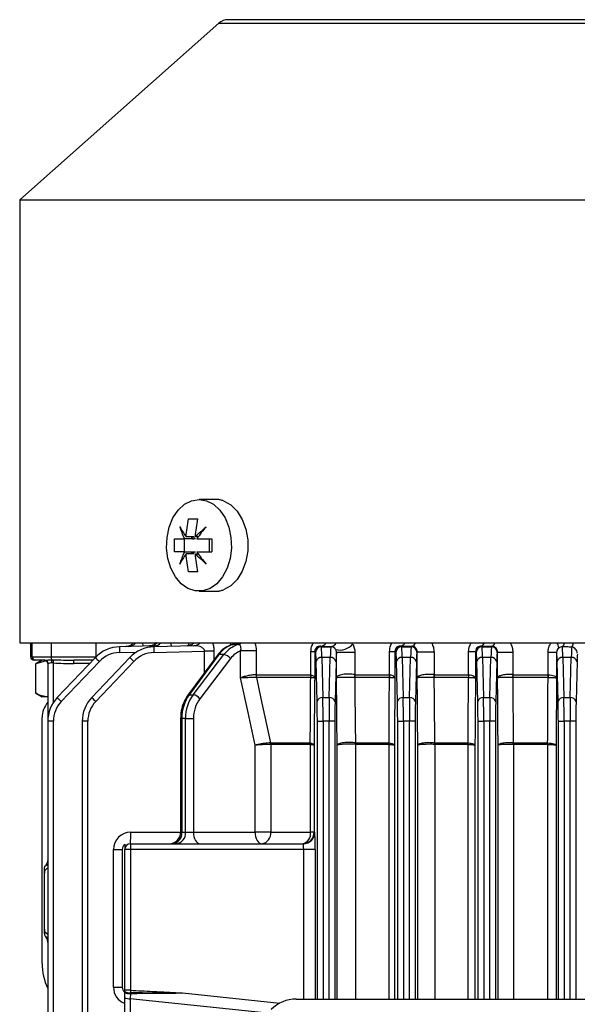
# Model space of a CAD drawing. Header units: millimetres. Extents: x -1311 to -483, y -267 to 512.
# Tile 55 of 58: x -951 to -902, y 426 to 512. Entities that reach past the tile are written whole.
import ezdxf

# ---------------------------------------------------------------- set-up
doc = ezdxf.new("R2010")
doc.units = ezdxf.units.MM

msp = doc.modelspace()

# ---------------------------------------------------------------- linework, layer by layer
at = {"color": 7, "linetype": 'Continuous', "lineweight": 25}
for p, q in [((-849.838, 511.603), (-932.425, 511.603)), ((-933.221, 511.302), (-950.581, 495.918)), ((-933.221, 511.302), (-920.893, 511.302)), ((-920.893, 511.302), (-849.042, 511.302)), ((-950.581, 495.918), (-950.581, 457.303)), ((-950.581, 495.918), (-933.169, 495.918)), ((-933.169, 495.918), (-831.681, 495.918)), ((-933.521, 469.803), (-934.955, 469.803)), ((-936.243, 466.378), (-936.243, 465.228)), ((-935.532, 466.378), (-936.2, 466.378)), ((-935.412, 466.548), (-936.08, 466.548)), ((-935.632, 466.548), (-935.532, 466.378)), ((-935.532, 466.378), (-935.412, 466.378)), ((-935.412, 466.548), (-935.412, 466.378)), ((-935.25, 466.378), (-935.412, 466.378)), ((-935.015, 466.548), (-935.267, 466.548)), ((-934.085, 466.378), (-934.085, 465.228)), ((-936.2, 465.228), (-935.532, 465.228)), ((-935.412, 465.059), (-936.08, 465.059)), ((-935.532, 465.228), (-935.632, 465.059)), ((-935.532, 465.228), (-935.412, 465.228)), ((-935.412, 465.059), (-935.412, 465.228)), ((-935.412, 465.228), (-935.25, 465.228)), ((-935.267, 465.059), (-935.015, 465.059)), ((-934.955, 461.803), (-933.521, 461.803)), ((-950.581, 457.303), (-831.681, 457.303)), ((-949.631, 457.303), (-949.631, 456.103)), ((-949.496, 456.103), (-949.496, 457.303)), ((-947.848, 457.303), (-947.848, 456.103)), ((-943.926, 456.103), (-943.926, 457.303)), ((-939.877, 457.303), (-939.841, 457.021)), ((-932.202, 457.098), (-932.159, 457.303)), ((-938.875, 457.046), (-941.891, 456.967)), ((-941.891, 456.467), (-940.412, 456.506)), ((-935.41, 457.058), (-938.891, 456.967)), ((-938.891, 456.467), (-934.471, 456.583)), ((-933.655, 456.583), (-934.471, 456.583)), ((-934.471, 454.715), (-934.471, 456.583)), ((-933.655, 456.583), (-933.655, 455.823)), ((-932.018, 457.155), (-932.067, 457.141)), ((-931.342, 454.272), (-931.342, 456.604)), ((-929.983, 456.604), (-931.342, 456.604)), ((-929.983, 456.604), (-929.983, 454.535)), ((-925.2, 456.547), (-924.875, 456.547)), ((-925.2, 454.531), (-925.2, 456.547)), ((-924.875, 456.547), (-924.875, 454.272)), ((-924.795, 456.467), (-924.875, 456.547)), ((-924.34, 457.012), (-924.295, 456.967)), ((-924.295, 456.967), (-923.468, 456.967)), ((-923.468, 456.967), (-923.442, 456.993)), ((-922.972, 454.272), (-922.972, 456.458)), ((-921.374, 456.458), (-922.972, 456.458)), ((-921.374, 456.458), (-921.374, 454.535)), ((-918.345, 456.556), (-917.884, 456.556)), ((-918.345, 454.533), (-918.345, 456.556)), ((-917.884, 456.556), (-917.884, 454.272)), ((-917.795, 456.467), (-917.884, 456.556)), ((-917.359, 457.031), (-917.295, 456.967)), ((-917.295, 456.967), (-916.468, 456.967)), ((-916.468, 456.967), (-916.417, 457.017)), ((-915.939, 456.496), (-915.968, 456.467)), ((-915.939, 454.272), (-915.939, 456.496)), ((-914.477, 456.496), (-915.939, 456.496)), ((-914.477, 456.496), (-914.477, 454.535)), ((-910.864, 456.536), (-911.461, 456.536)), ((-911.461, 454.534), (-911.461, 456.536)), ((-910.864, 456.536), (-910.864, 454.272)), ((-910.795, 456.467), (-910.864, 456.536)), ((-910.347, 457.019), (-910.295, 456.967)), ((-910.295, 456.967), (-909.468, 456.967)), ((-909.468, 456.967), (-909.425, 457.01)), ((-908.939, 456.496), (-908.968, 456.467)), ((-908.939, 454.272), (-908.939, 456.496)), ((-908.939, 456.496), (-907.613, 456.496)), ((-907.613, 456.496), (-907.613, 454.535)), ((-903.798, 456.471), (-904.533, 456.471)), ((-904.533, 454.535), (-904.533, 456.471)), ((-903.798, 456.471), (-903.798, 454.272)), ((-903.795, 456.467), (-903.798, 456.471)), ((-949.631, 456.103), (-949.496, 456.103)), ((-949.496, 456.103), (-947.848, 456.103)), ((-949.196, 455.803), (-949.331, 455.803)), ((-948.378, 455.803), (-949.196, 455.803)), ((-948.631, 455.803), (-949.171, 455.492)), ((-948.279, 455.755), (-949.171, 455.491)), ((-947.848, 456.103), (-943.926, 456.103)), ((-947.644, 452.109), (-947.644, 455.565)), ((-943.988, 456.033), (-947.307, 452.535)), ((-946.958, 452.191), (-943.639, 455.689)), ((-944.206, 455.803), (-945.865, 455.803)), ((-940.988, 456.033), (-944.307, 452.535)), ((-943.958, 452.191), (-940.639, 455.689)), ((-943.926, 456.103), (-943.926, 456.096)), ((-933.351, 456.235), (-935.928, 452.738)), ((-933.236, 456.283), (-935.813, 452.785)), ((-935.47, 452.785), (-932.787, 456.283)), ((-932.205, 455.939), (-934.888, 452.441)), ((-932.787, 456.283), (-933.236, 456.283)), ((-924.662, 452.191), (-924.749, 455.689)), ((-924.249, 456.033), (-924.162, 452.535)), ((-923.514, 456.033), (-924.249, 456.033)), ((-923.6, 452.535), (-923.514, 456.033)), ((-923.014, 455.689), (-923.101, 452.191)), ((-917.662, 452.191), (-917.749, 455.689)), ((-917.249, 456.033), (-917.162, 452.535)), ((-916.514, 456.033), (-917.249, 456.033)), ((-916.6, 452.535), (-916.514, 456.033)), ((-916.014, 455.689), (-916.101, 452.191)), ((-910.662, 452.191), (-910.749, 455.689)), ((-910.249, 456.033), (-910.162, 452.535)), ((-909.514, 456.033), (-910.249, 456.033)), ((-909.6, 452.535), (-909.514, 456.033)), ((-909.014, 455.689), (-909.101, 452.191)), ((-903.662, 452.191), (-903.749, 455.689)), ((-903.249, 456.033), (-903.162, 452.535)), ((-902.514, 456.033), (-903.249, 456.033)), ((-902.6, 452.535), (-902.514, 456.033)), ((-902.014, 455.689), (-902.101, 452.191)), ((-949.171, 455.491), (-949.115, 455.509)), ((-949.171, 452.916), (-949.171, 455.491)), ((-948.131, 455.503), (-948.131, 450.47)), ((-948.098, 455.503), (-948.131, 455.503)), ((-944.491, 455.503), (-945.857, 455.503)), ((-929.98, 454.535), (-925.248, 454.535)), ((-925.225, 454.276), (-929.954, 454.276)), ((-921.374, 454.535), (-918.383, 454.535)), ((-918.364, 454.276), (-921.353, 454.276)), ((-914.477, 454.535), (-911.49, 454.535)), ((-911.476, 454.276), (-914.461, 454.276)), ((-907.613, 454.535), (-904.552, 454.535)), ((-904.543, 454.276), (-907.602, 454.276)), ((-949.171, 452.916), (-949.115, 452.898)), ((-949.171, 452.915), (-948.631, 452.603)), ((-948.116, 452.603), (-948.631, 452.603)), ((-935.813, 452.785), (-935.47, 452.785)), ((-924.162, 452.535), (-923.6, 452.535)), ((-917.162, 452.535), (-916.6, 452.535)), ((-910.162, 452.535), (-909.6, 452.535)), ((-903.162, 452.535), (-902.6, 452.535)), ((-948.631, 429.375), (-948.631, 450.803)), ((-947.644, 450.47), (-948.131, 450.47)), ((-948.131, 450.47), (-948.131, 351.137)), ((-947.644, 351.137), (-947.644, 450.47)), ((-944.644, 450.47), (-945.131, 450.47)), ((-945.131, 450.47), (-945.131, 351.137)), ((-944.644, 351.137), (-944.644, 450.47)), ((-936.558, 450.72), (-936.558, 440.803)), ((-936.455, 450.72), (-936.558, 450.72)), ((-936.134, 450.72), (-936.455, 450.72)), ((-936.455, 450.72), (-936.455, 440.803)), ((-936.134, 450.72), (-935.443, 450.72)), ((-936.134, 440.803), (-936.134, 450.72)), ((-935.443, 450.72), (-935.443, 440.803)), ((-924.644, 450.47), (-924.144, 450.47)), ((-924.644, 426.265), (-924.644, 450.47)), ((-923.618, 450.47), (-924.144, 450.47)), ((-924.144, 450.47), (-924.144, 426.265)), ((-923.119, 450.47), (-923.618, 450.47)), ((-923.618, 426.265), (-923.618, 450.47)), ((-923.119, 450.47), (-923.119, 426.265)), ((-917.644, 450.47), (-917.144, 450.47)), ((-917.644, 426.265), (-917.644, 450.47)), ((-916.618, 450.47), (-917.144, 450.47)), ((-917.144, 450.47), (-917.144, 426.265)), ((-916.119, 450.47), (-916.618, 450.47)), ((-916.618, 426.265), (-916.618, 450.47)), ((-916.119, 450.47), (-916.119, 426.265)), ((-910.644, 450.47), (-910.144, 450.47)), ((-910.644, 426.265), (-910.644, 450.47)), ((-909.618, 450.47), (-910.144, 450.47)), ((-910.144, 450.47), (-910.144, 426.265)), ((-909.119, 450.47), (-909.618, 450.47)), ((-909.618, 426.265), (-909.618, 450.47)), ((-909.119, 450.47), (-909.119, 426.265)), ((-903.644, 450.47), (-903.144, 450.47)), ((-903.644, 426.265), (-903.644, 450.47)), ((-902.618, 450.47), (-903.144, 450.47)), ((-903.144, 450.47), (-903.144, 426.265)), ((-902.119, 450.47), (-902.618, 450.47)), ((-902.618, 426.265), (-902.618, 450.47)), ((-902.119, 450.47), (-902.119, 426.265)), ((-930.066, 440.803), (-930.066, 448.394)), ((-928.721, 448.589), (-925.26, 448.589)), ((-928.709, 448.46), (-928.709, 440.803)), ((-928.708, 448.46), (-928.709, 448.46)), ((-925.248, 448.46), (-928.708, 448.46)), ((-925.236, 440.803), (-925.236, 448.459)), ((-924.933, 448.394), (-924.933, 440.803)), ((-922.921, 426.265), (-922.921, 448.394)), ((-921.315, 448.589), (-918.396, 448.589)), ((-918.387, 448.46), (-921.305, 448.46)), ((-921.305, 448.46), (-921.305, 426.265)), ((-918.377, 426.265), (-918.377, 448.459)), ((-917.934, 448.394), (-917.934, 426.265)), ((-915.893, 426.265), (-915.893, 448.394)), ((-914.425, 448.589), (-911.508, 448.589)), ((-911.501, 448.46), (-914.417, 448.46)), ((-914.417, 448.46), (-914.417, 426.265)), ((-911.493, 426.265), (-911.493, 448.459)), ((-910.91, 448.394), (-910.91, 426.265)), ((-908.896, 426.265), (-908.896, 448.394)), ((-907.566, 448.589), (-904.576, 448.589)), ((-904.571, 448.46), (-907.56, 448.46)), ((-907.56, 448.46), (-907.56, 426.265)), ((-904.566, 426.265), (-904.566, 448.46)), ((-903.841, 448.394), (-903.841, 426.265)), ((-940.905, 440.803), (-936.558, 440.803)), ((-936.558, 440.803), (-936.455, 440.803)), ((-936.455, 440.803), (-936.134, 440.803)), ((-936.134, 440.803), (-935.443, 440.803)), ((-935.443, 440.803), (-930.066, 440.803)), ((-928.709, 440.803), (-930.066, 440.803)), ((-928.709, 440.803), (-925.236, 440.803)), ((-924.933, 440.803), (-925.236, 440.803)), ((-924.933, 440.803), (-924.876, 440.803)), ((-942.405, 439.303), (-941.61, 439.303)), ((-942.405, 427.303), (-942.405, 439.303)), ((-941.61, 427.303), (-941.61, 439.303)), ((-940.931, 439.303), (-941.431, 439.303)), ((-941.431, 427.039), (-941.431, 439.303)), ((-940.931, 439.803), (-940.931, 439.303)), ((-940.931, 439.803), (-925.875, 439.803)), ((-925.836, 439.303), (-940.931, 439.303)), ((-940.931, 439.303), (-940.931, 427.039)), ((-924.836, 439.303), (-925.836, 439.303)), ((-925.836, 426.265), (-925.836, 439.303)), ((-924.836, 439.303), (-924.836, 426.265)), ((-948.431, 432.37), (-948.431, 437.236)), ((-948.372, 431.754), (-948.36, 431.739)), ((-942.405, 427.303), (-941.61, 427.303)), ((-940.931, 427.039), (-941.431, 427.039)), ((-941.431, 426.421), (-941.431, 426.826)), ((-941.431, 423.402), (-941.431, 426.421)), ((-940.938, 426.761), (-940.944, 426.3)), ((-936.389, 426.803), (-927.908, 425.915)), ((-940.944, 426.3), (-940.944, 423.281)), ((-928.975, 425.046), (-940.944, 426.3)), ((-926.486, 426.265), (-855.779, 426.265))]:
    msp.add_line(p, q, dxfattribs=at)
at = {"color": 7, "linetype": 'Continuous', "lineweight": 25, "flags": 128}
for points in [[(-934.955, 469.803), (-934.303, 469.696), (-933.686, 469.378), (-933.137, 468.868), (-932.686, 468.192), (-932.358, 467.388), (-932.17, 466.498), (-932.131, 465.571), (-932.245, 464.656), (-932.506, 463.803), (-932.898, 463.058), (-933.401, 462.462), (-933.988, 462.045), (-934.627, 461.831), (-935.283, 461.831), (-935.922, 462.045), (-936.509, 462.462), (-937.012, 463.058), (-937.405, 463.803), (-937.665, 464.656), (-937.779, 465.571), (-937.741, 466.498), (-937.552, 467.388), (-937.224, 468.192), (-936.773, 468.868), (-936.224, 469.378), (-935.607, 469.696), (-934.955, 469.803)], [(-932.814, 469.676), (-932.184, 469.328), (-931.631, 468.779), (-931.185, 468.059), (-930.873, 467.211), (-930.713, 466.282), (-930.713, 465.325), (-930.873, 464.396), (-931.185, 463.548), (-931.631, 462.828), (-932.184, 462.279), (-932.814, 461.93)], [(-930.066, 448.394), (-930.686, 451.25), (-931.342, 454.272)], [(-929.954, 454.276), (-929.563, 452.472), (-928.721, 448.589)], [(-935.443, 440.803), (-935.432, 440.608), (-935.398, 440.421), (-935.344, 440.248), (-935.27, 440.096), (-935.181, 439.972), (-935.079, 439.88), (-934.969, 439.823), (-934.854, 439.803)], [(-930.066, 440.803), (-930.055, 440.608), (-930.021, 440.421), (-929.967, 440.248), (-929.894, 440.096), (-929.804, 439.972), (-929.703, 439.88), (-929.592, 439.823), (-929.477, 439.803)]]:
    msp.add_lwpolyline(points, dxfattribs=at)
at = {"color": 7, "linetype": 'Continuous', "lineweight": 25}
for centre, radius, start, end in [((-932.425, 510.403), 1.2, 90, 131.54424), ((-941.373, 457.945), 0.964, 271.63451, 318.29232), ((-941.171, 457.944), 0.958, 271.65348, 318.02671), ((-939.285, 457.937), 0.901, 271.79538, 315.36124), ((-938.903, 457.935), 0.889, 271.81611, 314.77551), ((-936.015, 457.853), 0.81, 272.15099, 317.32443), ((-935.44, 457.849), 0.792, 272.16633, 316.41905), ((-932.207, 457.852), 0.723, 285.10978, 310.58385), ((-931.715, 457.839), 0.71, 285.31426, 311.00053), ((-924.398, 457.587), 0.578, 275.71369, 330.61035), ((-923.507, 457.561), 0.572, 276.5081, 333.24906), ((-917.436, 457.477), 0.452, 279.71563, 337.45253), ((-916.503, 457.457), 0.448, 280.93793, 339.91701), ((-910.465, 457.381), 0.38, 288.08102, 348.28673), ((-909.555, 457.368), 0.381, 289.97789, 350.23619), ((-904.229, 456.888), 0.618, 356.71985, 42.26638), ((-903.641, 457.337), 0.517, 312.58303, 356.33535), ((-902.959, 457.356), 0.639, 319.21084, 355.26614), ((-941.812, 453.968), 3, 91.5, 136.5), ((-941.825, 453.968), 2.5, 91.5, 136.5), ((-937.113, 456.717), 4.784, 177.00545, 182.99455), ((-938.812, 453.968), 3, 91.5, 136.5), ((-938.825, 453.968), 2.5, 91.5, 136.5), ((-934.113, 456.717), 4.784, 177.00545, 182.99455), ((-924.295, 456.467), 0.5, 90.04597, 179.95403), ((-923.468, 456.467), 0.5, 29.61523, 89.95391), ((-922.719, 458.218), 1.536, 258.20316, 318.88283), ((-917.295, 456.467), 0.5, 90.04597, 179.95403), ((-916.468, 456.467), 0.5, 0.04597, 89.95403), ((-910.295, 456.467), 0.5, 90.04597, 179.95403), ((-909.468, 456.467), 0.5, 0.04597, 89.95403), ((-903.295, 456.467), 0.5, 129.47988, 179.95518), ((-949.331, 456.103), 0.3, 180, 270), ((-949.196, 456.103), 0.3, 179.93359, 269.93344), ((-948.431, 455.503), 0.3, 0, 90), ((-948.388, 455.513), 0.29, 358.0807, 87.94259), ((-946.876, 456.072), 0.972, 178.14024, 194.07842), ((-948.437, 455.567), 0.674, 0.03304, 23.46154), ((-953.795, 456.044), 6.169, 355.54068, 358.04633), ((-948.728, 455.578), 2.872, 358.50461, 4.49436), ((-939.069, 460.68), 6.767, 223.37043, 227.52502), ((-936.069, 460.68), 6.767, 223.37043, 227.52502), ((-933.247, 456.146), 0.137, 85.46084, 139.45151), ((-932.949, 455.345), 0.952, 38.60144, 80.19576), ((-924.307, 455.581), 0.455, 82.75815, 166.34371), ((-923.456, 455.581), 0.455, 13.65629, 97.24185), ((-917.307, 455.581), 0.455, 82.75815, 166.34371), ((-916.456, 455.581), 0.455, 13.65629, 97.24185), ((-910.307, 455.581), 0.455, 82.75815, 166.34371), ((-909.456, 455.581), 0.455, 13.65629, 97.24185), ((-903.307, 455.581), 0.455, 82.75815, 166.34371), ((-902.456, 455.581), 0.455, 13.65629, 97.24185), ((-928.697, 454.541), 1.286, 180.27504, 191.89261), ((-928.697, 454.534), 1.284, 179.96802, 191.59821), ((-923.792, 454.534), 1.456, 179.96244, 190.20268), ((-923.786, 454.399), 1.42, 174.65249, 184.80701), ((-919.736, 454.415), 1.66, 175.76979, 184.71026), ((-919.736, 454.534), 1.637, 179.9606, 189.05525), ((-916.57, 454.534), 1.813, 179.96068, 188.16671), ((-916.56, 454.398), 1.789, 175.67578, 183.85067), ((-912.337, 454.415), 2.158, 176.78061, 183.65726), ((-912.365, 454.534), 2.112, 179.96255, 187.003), ((-909.072, 454.534), 2.417, 179.96516, 186.11103), ((-909.063, 454.397), 2.402, 176.71638, 182.84855), ((-904.566, 454.417), 3.06, 177.78259, 182.63095), ((-904.632, 454.534), 2.981, 179.96985, 184.9508), ((-900.895, 454.533), 3.657, 179.97444, 184.03321), ((-900.885, 454.393), 3.65, 177.7681, 181.81978), ((-946.631, 450.803), 2, 138.59038, 180), ((-945.131, 450.47), 3, 136.5, 180), ((-945.144, 450.47), 2.5, 136.5, 180), ((-942.388, 457.183), 6.767, 223.37043, 227.52502), ((-942.131, 450.47), 3, 136.5, 180), ((-942.144, 450.47), 2.5, 136.5, 180), ((-939.388, 457.183), 6.767, 223.37043, 227.52502), ((-935.824, 452.649), 0.137, 85.46489, 139.40779), ((-935.632, 451.847), 0.952, 38.60144, 80.19576), ((-924.22, 452.084), 0.455, 82.75815, 166.34371), ((-923.543, 452.084), 0.455, 13.65629, 97.24185), ((-917.22, 452.084), 0.455, 82.75815, 166.34371), ((-916.543, 452.084), 0.455, 13.65629, 97.24185), ((-910.22, 452.084), 0.455, 82.75815, 166.34371), ((-909.543, 452.084), 0.455, 13.65629, 97.24185), ((-903.22, 452.084), 0.455, 82.75815, 166.34371), ((-902.543, 452.084), 0.455, 13.65629, 97.24185), ((-929.353, 448.456), 0.644, 0.28581, 11.88372), ((-929.351, 448.46), 0.643, 359.96792, 11.57988), ((-925.954, 448.46), 0.706, 359.9634, 10.52727), ((-925.919, 448.524), 0.686, 354.49123, 4.953), ((-922.129, 448.522), 0.806, 355.64103, 4.84629), ((-922.1, 448.46), 0.795, 359.96083, 9.32294), ((-919.265, 448.46), 0.879, 359.96053, 8.42875), ((-919.239, 448.526), 0.865, 355.5411, 3.97879), ((-915.479, 448.521), 1.049, 356.683, 3.75802), ((-915.443, 448.46), 1.026, 359.96208, 7.20878), ((-912.671, 448.46), 1.171, 359.96449, 6.3102), ((-912.653, 448.528), 1.162, 356.61293, 2.94909), ((-909.058, 448.519), 1.488, 357.71534, 2.69943), ((-909.009, 448.46), 1.449, 359.9692, 5.09342), ((-906.34, 448.46), 1.769, 359.97372, 4.1688), ((-906.328, 448.53), 1.763, 357.69747, 1.88927), ((-940.905, 439.303), 1.5, 90, 180), ((-950.475, 440.554), 9.573, 355.50564, 1.49539), ((-937.558, 440.803), 1, 270, 0), ((-937.364, 440.71), 0.915, 277.37833, 5.84003), ((-937.043, 440.71), 0.915, 277.37833, 5.84003), ((-929.611, 440.701), 0.907, 278.45914, 6.48747), ((-925.933, 440.803), 1, 270.00982, 0.00982), ((-926.117, 440.675), 0.891, 281.94541, 8.29563), ((-925.875, 440.803), 1, 270.00982, 0.00982), ((-940.931, 439.303), 0.5, 90, 180), ((-947.946, 437.233), 0.485, 112.41526, 179.54507), ((-947.946, 432.374), 0.485, 180.45493, 247.58474), ((-943.631, 429.375), 5, 180, 205.84193), ((-940.905, 427.303), 1.5, 180, 249.46469), ((-941.054, 427.521), 0.695, 237.10464, 279.7481), ((-941.058, 427.767), 1.013, 248.38605, 276.80933), ((-941.056, 426.889), 0.6, 231.2963, 280.75469), ((-926.486, 423.195), 3.07, 90, 135)]:
    msp.add_arc(centre, radius, start, end, dxfattribs=at)
for centre, major_axis, ratio, start_param, end_param in [((-931.541, 454.218), (0, 3), 0.779016, 0.205816, 0.811578), ((-931.034, 454.218), (0, 3), 0.805643, 0.205816, 0.811578), ((-930.739, 454.218), (0, 2.5), 0.808305, 0.302547, 0.811578), ((-924.796, 453.968), (0, 2.5), 0.026186, 5.471607, 6.257005), ((-891.131, 458.043), (51.5, 0), 0.026186, 4.011589, 4.034189), ((-924.297, 453.968), (0, 3), 0.021822, 5.471607, 6.257005), ((-923.466, 453.968), (0, 3), 0.021822, 0.02618, 0.811578), ((-922.966, 453.968), (0, 2.5), 0.026186, 0.089677, 0.811578), ((-917.796, 453.968), (0, 2.5), 0.026186, 5.471607, 6.257005), ((-891.131, 458.192), (51.5, 0), 0.026186, 4.178036, 4.19916), ((-917.297, 453.968), (0, 3), 0.021822, 5.471607, 6.257005), ((-916.466, 453.968), (0, 3), 0.021822, 0.02618, 0.811578), ((-915.966, 453.968), (0, 2.5), 0.026186, 0.02618, 0.811578), ((-910.796, 453.968), (0, 2.5), 0.026186, 5.471607, 6.257005), ((-891.131, 458.271), (51.5, 0), 0.026186, 4.330011, 4.349249), ((-910.297, 453.968), (0, 3), 0.021822, 5.471607, 6.257005), ((-909.466, 453.968), (0, 3), 0.021822, 0.02618, 0.811578), ((-908.966, 453.968), (0, 2.5), 0.026186, 0.02618, 0.811578), ((-903.796, 453.968), (0, 2.5), 0.026186, 5.471607, 6.257005), ((-903.297, 453.968), (0, 3), 0.021822, 5.471607, 6.192307), ((-902.466, 453.968), (0, 3), 0.021822, 0.138989, 0.811578), ((-945.857, 456.103), (4.058, 0), 0.14786, 4.256349, 4.712389), ((-945.865, 456.103), (4.006, 0), 0.074891, 4.256349, 4.712389), ((-901.966, 453.968), (0, 2.5), 0.026186, 0.337454, 0.811578), ((-934.117, 450.72), (0, 3), 0.779016, 0.811578, 1.570796), ((-933.717, 450.72), (0, 3), 0.805643, 0.811578, 1.570796), ((-933.422, 450.72), (0, 2.5), 0.808305, 0.811578, 1.570796), ((-924.71, 450.47), (0, 2.5), 0.026186, 4.712389, 5.471607), ((-924.21, 450.47), (0, 3), 0.021822, 4.712389, 5.471607), ((-923.553, 450.47), (0, 3), 0.021822, 0.811578, 1.570796), ((-923.053, 450.47), (0, 2.5), 0.026186, 0.811578, 1.570796), ((-917.71, 450.47), (0, 2.5), 0.026186, 4.712389, 5.471607), ((-917.21, 450.47), (0, 3), 0.021822, 4.712389, 5.471607), ((-916.553, 450.47), (0, 3), 0.021822, 0.811578, 1.570796), ((-916.053, 450.47), (0, 2.5), 0.026186, 0.811578, 1.570796), ((-910.71, 450.47), (0, 2.5), 0.026186, 4.712389, 5.471607), ((-910.21, 450.47), (0, 3), 0.021822, 4.712389, 5.471607), ((-909.553, 450.47), (0, 3), 0.021822, 0.811578, 1.570796), ((-909.053, 450.47), (0, 2.5), 0.026186, 0.811578, 1.570796), ((-903.71, 450.47), (0, 2.5), 0.026186, 4.712389, 5.471607), ((-903.21, 450.47), (0, 3), 0.021822, 4.712389, 5.471607), ((-902.553, 450.47), (0, 3), 0.021822, 0.811578, 1.570796), ((-902.053, 450.47), (0, 2.5), 0.026186, 0.811578, 1.570796), ((-924.876, 439.303), (0, 1.5), 0.026186, 4.712389, 6.283185), ((-925.875, 439.303), (0, 0.5), 0.078558, 4.712389, 6.283185)]:
    msp.add_ellipse(centre, major_axis=major_axis, ratio=ratio, start_param=start_param, end_param=end_param, dxfattribs=at)
for points, knots in [([(-932.814, 469.676), (-932.861, 469.693), (-932.955, 469.725), (-933.098, 469.76), (-933.239, 469.785), (-933.381, 469.801), (-933.474, 469.802), (-933.521, 469.803)], [0, 0, 0, 0, 0.202583, 0.403872, 0.60387, 0.802578, 1, 1, 1, 1]), ([(-933.521, 461.803), (-933.474, 461.804), (-933.381, 461.806), (-933.239, 461.822), (-933.098, 461.847), (-932.955, 461.882), (-932.861, 461.914), (-932.814, 461.93)], [0, 0, 0, 0, 0.197422, 0.39613, 0.596128, 0.797417, 1, 1, 1, 1]), ([(-938.703, 457.308), (-938.703, 457.308), (-938.699, 457.319), (-938.719, 457.277), (-938.819, 457.177), (-939.013, 457.055), (-939.183, 457.057), (-939.258, 457.058)], [0, 0, 0, 0, 0.004352, 0.185754, 0.421046, 0.7457, 1, 1, 1, 1]), ([(-937.433, 457.303), (-937.409, 457.214), (-937.385, 457.119), (-937.378, 457.011), (-937.378, 457.006)], [0, 0, 0, 0, 0.954382, 1, 1, 1, 1]), ([(-935.866, 457.064), (-935.863, 457.095), (-935.853, 457.182), (-935.829, 457.256), (-935.814, 457.303)], [0, 0, 0, 0, 0.3629644, 1, 1, 1, 1]), ([(-933.773, 457.303), (-933.736, 457.197), (-933.706, 457.081), (-933.665, 456.837), (-933.655, 456.711), (-933.655, 456.583)], [0, 0, 0, 0, 0.5, 0.5, 1, 1, 1, 1]), ([(-925.2, 456.547), (-925.2, 456.686), (-925.181, 456.822), (-925.108, 457.078), (-925.056, 457.197), (-924.992, 457.303)], [0, 0, 0, 0, 0.5, 0.5, 1, 1, 1, 1]), ([(-918.345, 456.556), (-918.345, 456.69), (-918.326, 456.823), (-918.258, 457.074), (-918.207, 457.195), (-918.144, 457.303)], [0, 0, 0, 0, 0.5, 0.5, 1, 1, 1, 1]), ([(-914.703, 457.303), (-914.631, 457.185), (-914.574, 457.056), (-914.497, 456.782), (-914.477, 456.641), (-914.477, 456.496)], [0, 0, 0, 0, 0.5, 0.5, 1, 1, 1, 1]), ([(-907.841, 457.303), (-907.768, 457.184), (-907.71, 457.054), (-907.633, 456.78), (-907.613, 456.64), (-907.613, 456.496)], [0, 0, 0, 0, 0.5, 0.5, 1, 1, 1, 1]), ([(-904.533, 456.471), (-904.533, 456.62), (-904.511, 456.765), (-904.426, 457.048), (-904.363, 457.182), (-904.282, 457.303)], [0, 0, 0, 0, 0.5, 0.5, 1, 1, 1, 1]), ([(-940.774, 457.213), (-940.805, 457.184), (-940.906, 457.087), (-941.12, 456.99), (-941.289, 456.996), (-941.345, 456.998)], [0, 0, 0, 0, 0.2270687, 0.7433121, 1, 1, 1, 1]), ([(-938.542, 456.976), (-938.586, 456.995), (-938.694, 457.042), (-938.808, 457.044), (-938.875, 457.046)], [0, 0, 0, 0, 0.40546, 1, 1, 1, 1]), ([(-935.678, 457.16), (-935.684, 457.153), (-935.698, 457.137), (-935.828, 457.05), (-935.937, 457.06), (-935.983, 457.063)], [0, 0, 0, 0, 0.310094, 0.711079, 1, 1, 1, 1]), ([(-934.471, 456.583), (-934.468, 456.637), (-934.484, 456.69), (-934.537, 456.778), (-934.571, 456.813), (-934.685, 456.906), (-934.772, 456.947), (-935.038, 457.041), (-935.225, 457.063), (-935.41, 457.058)], [0, 0, 0, 0, 0.125, 0.125, 0.25, 0.25, 0.5, 0.5, 1, 1, 1, 1]), ([(-932.054, 457.151), (-932.171, 457.114), (-932.482, 457.014), (-932.94, 456.722), (-933.216, 456.395), (-933.351, 456.235)], [0, 0, 0, 0, 0.234105, 0.625647, 1, 1, 1, 1]), ([(-931.928, 457.215), (-931.927, 457.217), (-931.921, 457.225), (-931.968, 457.178), (-932.039, 457.161), (-932.071, 457.154)], [0, 0, 0, 0, 0.132896, 0.614794, 1, 1, 1, 1]), ([(-931.528, 457.155), (-931.61, 457.154), (-931.692, 457.154), (-931.774, 457.154), (-931.856, 457.154), (-931.937, 457.154), (-932.018, 457.155)], [0, 0, 0, 0, 0.0004019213, 0.0004019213, 0.0004019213, 0.0008038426, 0.0008038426, 0.0008038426, 0.0008038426]), ([(-931.342, 456.604), (-931.316, 456.668), (-931.3, 456.734), (-931.291, 456.863), (-931.297, 456.926), (-931.353, 457.089), (-931.435, 457.156), (-931.528, 457.155)], [0, 0, 0, 0, 0.25, 0.25, 0.5, 0.5, 1, 1, 1, 1]), ([(-924.34, 457.012), (-924.441, 457.019), (-924.541, 457.001), (-924.686, 456.92), (-924.734, 456.884), (-924.8, 456.8), (-924.822, 456.767), (-924.85, 456.699), (-924.859, 456.674), (-924.871, 456.615), (-924.875, 456.582), (-924.875, 456.547)], [0, 0, 0, 0, 0.5, 0.5, 0.75, 0.75, 0.875, 0.875, 0.9375, 0.9375, 1, 1, 1, 1]), ([(-923.033, 456.714), (-923.062, 456.77), (-923.095, 456.811), (-923.162, 456.879), (-923.196, 456.905), (-923.301, 456.968), (-923.372, 456.988), (-923.442, 456.993)], [0, 0, 0, 0, 0.25, 0.25, 0.5, 0.5, 1, 1, 1, 1]), ([(-922.972, 456.458), (-922.972, 456.509), (-922.979, 456.557), (-923.001, 456.643), (-923.016, 456.68), (-923.033, 456.714)], [0, 0, 0, 0, 0.5, 0.5, 1, 1, 1, 1]), ([(-917.359, 457.031), (-917.412, 457.034), (-917.463, 457.029), (-917.566, 457.004), (-917.616, 456.983), (-917.714, 456.921), (-917.762, 456.88), (-917.825, 456.788), (-917.844, 456.751), (-917.874, 456.663), (-917.884, 456.61), (-917.884, 456.556)], [0, 0, 0, 0, 0.25, 0.25, 0.5, 0.5, 0.75, 0.75, 0.875, 0.875, 1, 1, 1, 1]), ([(-915.939, 456.496), (-915.938, 456.594), (-915.966, 456.682), (-916.037, 456.814), (-916.081, 456.864), (-916.219, 456.98), (-916.319, 457.013), (-916.417, 457.017)], [0, 0, 0, 0, 0.25, 0.25, 0.5, 0.5, 1, 1, 1, 1]), ([(-910.347, 457.019), (-910.458, 457.023), (-910.568, 456.995), (-910.716, 456.887), (-910.763, 456.84), (-910.838, 456.711), (-910.864, 456.625), (-910.864, 456.536)], [0, 0, 0, 0, 0.5, 0.5, 0.75, 0.75, 1, 1, 1, 1]), ([(-908.939, 456.496), (-908.939, 456.578), (-908.959, 456.656), (-909.022, 456.787), (-909.064, 456.841), (-909.205, 456.967), (-909.316, 457.007), (-909.425, 457.01)], [0, 0, 0, 0, 0.25, 0.25, 0.5, 0.5, 1, 1, 1, 1]), ([(-903.613, 456.853), (-903.665, 456.811), (-903.712, 456.758), (-903.778, 456.627), (-903.798, 456.549), (-903.798, 456.471)], [0, 0, 0, 0, 0.5, 0.5, 1, 1, 1, 1]), ([(-902.475, 456.939), (-902.627, 456.943), (-902.779, 456.946), (-902.931, 456.949), (-903.051, 456.951), (-903.171, 456.954), (-903.291, 456.956)], [0, 0, 0, 0, 0.0004622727, 0.0004622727, 0.0004622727, 0.0008282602, 0.0008282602, 0.0008282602, 0.0008282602]), ([(-901.991, 456.412), (-902.003, 456.541), (-902.051, 456.668), (-902.222, 456.865), (-902.344, 456.93), (-902.475, 456.939)], [0, 0, 0, 0, 0.5, 0.5, 1, 1, 1, 1]), ([(-948.378, 455.803), (-948.309, 455.803), (-948.224, 455.811), (-948.034, 455.826), (-947.929, 455.833), (-947.819, 455.835)], [0, 0, 0, 0, 0.5, 0.5, 1, 1, 1, 1]), ([(-947.763, 455.567), (-947.84, 455.562), (-947.909, 455.547), (-948.024, 455.518), (-948.069, 455.503), (-948.098, 455.503)], [0, 0, 0, 0, 0.5, 0.5, 1, 1, 1, 1]), ([(-929.983, 454.535), (-930.065, 454.533), (-930.165, 454.524), (-930.389, 454.495), (-930.512, 454.475), (-930.761, 454.427), (-930.888, 454.398), (-931.127, 454.337), (-931.242, 454.304), (-931.342, 454.272)], [0, 0, 0, 0, 0.25, 0.25, 0.5, 0.5, 0.75, 0.75, 1, 1, 1, 1]), ([(-929.955, 454.276), (-930.038, 454.276), (-930.139, 454.276), (-930.366, 454.276), (-930.491, 454.275), (-930.744, 454.274), (-930.875, 454.274), (-931.12, 454.273), (-931.239, 454.272), (-931.342, 454.272)], [0, 0, 0, 0, 0.25, 0.25, 0.5, 0.5, 0.75, 0.75, 1, 1, 1, 1]), ([(-925.26, 448.589), (-925.254, 449.591), (-925.248, 450.594), (-925.241, 451.598), (-925.236, 452.49), (-925.23, 453.383), (-925.225, 454.276)], [0, 0, 0, 0, 0.003215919, 0.003215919, 0.003215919, 0.006072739, 0.006072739, 0.006072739, 0.006072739]), ([(-925.201, 454.28), (-925.099, 454.279), (-925.02, 454.278), (-924.937, 454.275), (-924.916, 454.275), (-924.886, 454.273), (-924.877, 454.273), (-924.875, 454.272)], [0, 0, 0, 0, 0.5, 0.5, 0.75, 0.75, 1, 1, 1, 1]), ([(-925.2, 454.531), (-925.098, 454.497), (-925.019, 454.456), (-924.936, 454.39), (-924.915, 454.367), (-924.885, 454.32), (-924.877, 454.296), (-924.875, 454.272)], [0, 0, 0, 0, 0.5, 0.5, 0.75, 0.75, 1, 1, 1, 1]), ([(-924.875, 454.272), (-924.885, 453.293), (-924.894, 452.316), (-924.904, 451.339), (-924.914, 450.357), (-924.923, 449.375), (-924.933, 448.394)], [0, 0, 0, 0, 0.003131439, 0.003131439, 0.003131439, 0.006283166, 0.006283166, 0.006283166, 0.006283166]), ([(-921.392, 454.537), (-921.467, 454.554), (-921.547, 454.566), (-921.719, 454.585), (-921.81, 454.59), (-922.084, 454.594), (-922.272, 454.58), (-922.594, 454.524), (-922.729, 454.482), (-922.869, 454.409), (-922.906, 454.382), (-922.956, 454.328), (-922.97, 454.3), (-922.972, 454.272)], [0, 0, 0, 0, 0.125, 0.125, 0.25, 0.25, 0.5, 0.5, 0.75, 0.75, 0.875, 0.875, 1, 1, 1, 1]), ([(-921.391, 454.278), (-921.465, 454.279), (-921.546, 454.279), (-921.718, 454.28), (-921.809, 454.28), (-922.082, 454.28), (-922.271, 454.279), (-922.593, 454.278), (-922.728, 454.277), (-922.869, 454.275), (-922.905, 454.275), (-922.955, 454.273), (-922.97, 454.272), (-922.972, 454.272)], [0, 0, 0, 0, 0.125, 0.125, 0.25, 0.25, 0.5, 0.5, 0.75, 0.75, 0.875, 0.875, 1, 1, 1, 1]), ([(-922.921, 448.394), (-922.928, 449.219), (-922.936, 450.045), (-922.943, 450.87), (-922.953, 452.004), (-922.962, 453.137), (-922.972, 454.272)], [0, 0, 0, 0, 0.002609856, 0.002609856, 0.002609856, 0.006191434, 0.006191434, 0.006191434, 0.006191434]), ([(-921.391, 454.278), (-921.379, 453.228), (-921.367, 452.179), (-921.355, 451.129), (-921.345, 450.282), (-921.335, 449.436), (-921.325, 448.59)], [0.000131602, 0.000131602, 0.000131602, 0.000131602, 0.003445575, 0.003445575, 0.003445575, 0.006120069, 0.006120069, 0.006120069, 0.006120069]), ([(-918.396, 448.589), (-918.391, 449.588), (-918.385, 450.587), (-918.379, 451.587), (-918.374, 452.483), (-918.369, 453.38), (-918.364, 454.276)], [0, 0, 0, 0, 0.003152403, 0.003152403, 0.003152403, 0.005978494, 0.005978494, 0.005978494, 0.005978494]), ([(-918.346, 454.278), (-918.275, 454.278), (-918.212, 454.277), (-918.1, 454.276), (-918.051, 454.276), (-917.932, 454.274), (-917.888, 454.273), (-917.884, 454.272)], [0, 0, 0, 0, 0.25, 0.25, 0.5, 0.5, 1, 1, 1, 1]), ([(-918.345, 454.533), (-918.274, 454.518), (-918.211, 454.501), (-918.099, 454.463), (-918.05, 454.441), (-917.932, 454.374), (-917.888, 454.322), (-917.884, 454.272)], [0, 0, 0, 0, 0.25, 0.25, 0.5, 0.5, 1, 1, 1, 1]), ([(-917.884, 454.272), (-917.892, 453.29), (-917.901, 452.309), (-917.909, 451.328), (-917.917, 450.35), (-917.926, 449.372), (-917.934, 448.394)], [0, 0, 0, 0, 0.003095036, 0.003095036, 0.003095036, 0.006182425, 0.006182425, 0.006182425, 0.006182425]), ([(-914.491, 454.536), (-914.567, 454.547), (-914.647, 454.554), (-914.813, 454.563), (-914.899, 454.565), (-915.068, 454.561), (-915.154, 454.556), (-915.315, 454.54), (-915.392, 454.53), (-915.609, 454.489), (-915.726, 454.452), (-915.889, 454.367), (-915.934, 454.319), (-915.939, 454.272)], [0, 0, 0, 0, 0.125, 0.125, 0.25, 0.25, 0.375, 0.375, 0.5, 0.5, 0.75, 0.75, 1, 1, 1, 1]), ([(-914.49, 454.277), (-914.566, 454.277), (-914.646, 454.278), (-914.812, 454.278), (-914.898, 454.278), (-915.067, 454.278), (-915.153, 454.278), (-915.314, 454.277), (-915.391, 454.277), (-915.608, 454.276), (-915.726, 454.276), (-915.889, 454.274), (-915.934, 454.273), (-915.939, 454.272)], [0, 0, 0, 0, 0.125, 0.125, 0.25, 0.25, 0.375, 0.375, 0.5, 0.5, 0.75, 0.75, 1, 1, 1, 1]), ([(-915.893, 448.394), (-915.899, 449.271), (-915.906, 450.149), (-915.913, 451.027), (-915.922, 452.109), (-915.93, 453.19), (-915.939, 454.272)], [0, 0, 0, 0, 0.002749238, 0.002749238, 0.002749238, 0.006135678, 0.006135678, 0.006135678, 0.006135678]), ([(-914.49, 454.277), (-914.48, 453.28), (-914.47, 452.283), (-914.46, 451.286), (-914.451, 450.387), (-914.442, 449.488), (-914.433, 448.589)], [0.000131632, 0.000131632, 0.000131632, 0.000131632, 0.003252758, 0.003252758, 0.003252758, 0.006067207, 0.006067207, 0.006067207, 0.006067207]), ([(-911.508, 448.589), (-911.502, 449.583), (-911.497, 450.577), (-911.491, 451.572), (-911.486, 452.473), (-911.481, 453.375), (-911.476, 454.276)], [0, 0, 0, 0, 0.003111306, 0.003111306, 0.003111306, 0.005931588, 0.005931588, 0.005931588, 0.005931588]), ([(-911.462, 454.277), (-911.284, 454.277), (-911.135, 454.276), (-910.98, 454.274), (-910.938, 454.274), (-910.882, 454.273), (-910.866, 454.272), (-910.864, 454.272)], [0, 0, 0, 0, 0.5, 0.5, 0.75, 0.75, 1, 1, 1, 1]), ([(-911.461, 454.534), (-911.284, 454.51), (-911.135, 454.472), (-910.979, 454.403), (-910.938, 454.378), (-910.882, 454.326), (-910.866, 454.299), (-910.864, 454.272)], [0, 0, 0, 0, 0.5, 0.5, 0.75, 0.75, 1, 1, 1, 1]), ([(-910.864, 454.272), (-910.872, 453.285), (-910.879, 452.299), (-910.887, 451.313), (-910.895, 450.34), (-910.902, 449.367), (-910.91, 448.394)], [0, 0, 0, 0, 0.003086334, 0.003086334, 0.003086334, 0.006132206, 0.006132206, 0.006132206, 0.006132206]), ([(-907.623, 454.536), (-907.698, 454.542), (-907.775, 454.546), (-907.932, 454.548), (-908.013, 454.547), (-908.245, 454.536), (-908.395, 454.518), (-908.649, 454.466), (-908.753, 454.432), (-908.86, 454.375), (-908.887, 454.355), (-908.926, 454.314), (-908.937, 454.293), (-908.939, 454.272)], [0, 0, 0, 0, 0.125, 0.125, 0.25, 0.25, 0.5, 0.5, 0.75, 0.75, 0.875, 0.875, 1, 1, 1, 1]), ([(-907.622, 454.277), (-907.697, 454.277), (-907.774, 454.277), (-907.931, 454.277), (-908.012, 454.277), (-908.244, 454.277), (-908.394, 454.276), (-908.648, 454.275), (-908.752, 454.275), (-908.859, 454.274), (-908.887, 454.273), (-908.926, 454.273), (-908.937, 454.272), (-908.939, 454.272)], [0, 0, 0, 0, 0.125, 0.125, 0.25, 0.25, 0.5, 0.5, 0.75, 0.75, 0.875, 0.875, 1, 1, 1, 1]), ([(-908.896, 448.394), (-908.902, 449.303), (-908.909, 450.212), (-908.916, 451.121), (-908.924, 452.171), (-908.931, 453.221), (-908.939, 454.272)], [0, 0, 0, 0, 0.002832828, 0.002832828, 0.002832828, 0.006106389, 0.006106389, 0.006106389, 0.006106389]), ([(-907.622, 454.277), (-907.613, 453.311), (-907.605, 452.345), (-907.596, 451.379), (-907.588, 450.449), (-907.579, 449.519), (-907.571, 448.589)], [0.000131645, 0.000131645, 0.000131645, 0.000131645, 0.003141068, 0.003141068, 0.003141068, 0.006039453, 0.006039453, 0.006039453, 0.006039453]), ([(-904.576, 448.589), (-904.57, 449.577), (-904.565, 450.565), (-904.559, 451.553), (-904.554, 452.461), (-904.548, 453.368), (-904.543, 454.276)], [0, 0, 0, 0, 0.003077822, 0.003077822, 0.003077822, 0.005905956, 0.005905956, 0.005905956, 0.005905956]), ([(-904.533, 454.535), (-904.322, 454.517), (-904.138, 454.482), (-903.942, 454.411), (-903.891, 454.385), (-903.82, 454.33), (-903.801, 454.3), (-903.798, 454.272)], [0, 0, 0, 0, 0.5, 0.5, 0.75, 0.75, 1, 1, 1, 1]), ([(-904.533, 454.277), (-904.322, 454.276), (-904.138, 454.276), (-903.942, 454.274), (-903.892, 454.274), (-903.821, 454.273), (-903.801, 454.272), (-903.798, 454.272)], [0, 0, 0, 0, 0.5, 0.5, 0.75, 0.75, 1, 1, 1, 1]), ([(-903.798, 454.272), (-903.805, 453.279), (-903.813, 452.287), (-903.82, 451.294), (-903.827, 450.327), (-903.834, 449.36), (-903.841, 448.394)], [0, 0, 0, 0, 0.003092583, 0.003092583, 0.003092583, 0.00610474, 0.00610474, 0.00610474, 0.00610474]), ([(-935.928, 452.738), (-936, 452.631), (-936.202, 452.332), (-936.433, 451.757), (-936.547, 451.171), (-936.556, 450.822), (-936.558, 450.72)], [0, 0, 0, 0, 0.188011, 0.52397, 0.861927, 1, 1, 1, 1]), ([(-928.723, 448.589), (-928.804, 448.587), (-928.901, 448.581), (-929.121, 448.56), (-929.241, 448.545), (-929.487, 448.51), (-929.614, 448.488), (-929.852, 448.443), (-929.967, 448.418), (-930.066, 448.394)], [0, 0, 0, 0, 0.25, 0.25, 0.5, 0.5, 0.75, 0.75, 1, 1, 1, 1]), ([(-928.709, 448.46), (-928.79, 448.459), (-928.888, 448.457), (-929.109, 448.45), (-929.23, 448.445), (-929.479, 448.433), (-929.607, 448.426), (-929.849, 448.41), (-929.966, 448.402), (-930.066, 448.394)], [0, 0, 0, 0, 0.25, 0.25, 0.5, 0.5, 0.75, 0.75, 1, 1, 1, 1]), ([(-925.236, 448.459), (-925.142, 448.45), (-925.069, 448.44), (-924.965, 448.418), (-924.937, 448.406), (-924.933, 448.394)], [0, 0, 0, 0, 0.5, 0.5, 1, 1, 1, 1]), ([(-925.235, 448.584), (-925.142, 448.558), (-925.069, 448.529), (-924.965, 448.464), (-924.937, 448.429), (-924.933, 448.394)], [0, 0, 0, 0, 0.5, 0.5, 1, 1, 1, 1]), ([(-921.325, 448.59), (-921.399, 448.602), (-921.478, 448.612), (-921.648, 448.627), (-921.738, 448.631), (-922.009, 448.636), (-922.197, 448.626), (-922.523, 448.586), (-922.664, 448.556), (-922.812, 448.5), (-922.85, 448.479), (-922.904, 448.438), (-922.919, 448.415), (-922.921, 448.394)], [0, 0, 0, 0, 0.125, 0.125, 0.25, 0.25, 0.5, 0.5, 0.75, 0.75, 0.875, 0.875, 1, 1, 1, 1]), ([(-921.325, 448.46), (-921.398, 448.465), (-921.478, 448.468), (-921.648, 448.473), (-921.738, 448.474), (-922.009, 448.476), (-922.196, 448.473), (-922.523, 448.459), (-922.663, 448.449), (-922.812, 448.43), (-922.85, 448.423), (-922.904, 448.409), (-922.919, 448.401), (-922.921, 448.394)], [0, 0, 0, 0, 0.125, 0.125, 0.25, 0.25, 0.5, 0.5, 0.75, 0.75, 0.875, 0.875, 1, 1, 1, 1]), ([(-918.377, 448.459), (-918.31, 448.455), (-918.25, 448.451), (-918.143, 448.442), (-918.096, 448.436), (-917.981, 448.419), (-917.938, 448.406), (-917.934, 448.394)], [0, 0, 0, 0, 0.25, 0.25, 0.5, 0.5, 1, 1, 1, 1]), ([(-918.376, 448.586), (-918.31, 448.575), (-918.25, 448.563), (-918.143, 448.535), (-918.095, 448.519), (-917.981, 448.469), (-917.938, 448.431), (-917.934, 448.394)], [0, 0, 0, 0, 0.25, 0.25, 0.5, 0.5, 1, 1, 1, 1]), ([(-914.433, 448.589), (-914.508, 448.597), (-914.587, 448.603), (-914.751, 448.611), (-914.837, 448.612), (-915.005, 448.61), (-915.09, 448.607), (-915.252, 448.596), (-915.329, 448.588), (-915.475, 448.568), (-915.542, 448.557), (-915.661, 448.53), (-915.713, 448.515), (-915.84, 448.467), (-915.888, 448.43), (-915.893, 448.394)], [0, 0, 0, 0, 0.125, 0.125, 0.25, 0.25, 0.375, 0.375, 0.5, 0.5, 0.625, 0.625, 0.75, 0.75, 1, 1, 1, 1]), ([(-914.432, 448.46), (-914.508, 448.463), (-914.587, 448.465), (-914.751, 448.467), (-914.836, 448.468), (-915.004, 448.467), (-915.089, 448.466), (-915.251, 448.462), (-915.329, 448.459), (-915.475, 448.453), (-915.541, 448.449), (-915.66, 448.44), (-915.713, 448.435), (-915.84, 448.419), (-915.888, 448.406), (-915.893, 448.394)], [0, 0, 0, 0, 0.125, 0.125, 0.25, 0.25, 0.375, 0.375, 0.5, 0.5, 0.625, 0.625, 0.75, 0.75, 1, 1, 1, 1]), ([(-911.493, 448.588), (-911.407, 448.579), (-911.329, 448.568), (-911.188, 448.541), (-911.126, 448.525), (-911.024, 448.491), (-910.983, 448.473), (-910.928, 448.434), (-910.912, 448.414), (-910.91, 448.394)], [0, 0, 0, 0, 0.25, 0.25, 0.5, 0.5, 0.75, 0.75, 1, 1, 1, 1]), ([(-911.493, 448.459), (-911.408, 448.456), (-911.33, 448.453), (-911.188, 448.443), (-911.126, 448.438), (-911.024, 448.427), (-910.983, 448.42), (-910.928, 448.407), (-910.912, 448.401), (-910.91, 448.394)], [0, 0, 0, 0, 0.25, 0.25, 0.5, 0.5, 0.75, 0.75, 1, 1, 1, 1]), ([(-907.571, 448.589), (-907.646, 448.594), (-907.722, 448.597), (-907.877, 448.599), (-907.957, 448.598), (-908.188, 448.591), (-908.338, 448.578), (-908.595, 448.54), (-908.702, 448.515), (-908.813, 448.472), (-908.842, 448.457), (-908.882, 448.426), (-908.894, 448.41), (-908.896, 448.394)], [0, 0, 0, 0, 0.125, 0.125, 0.25, 0.25, 0.5, 0.5, 0.75, 0.75, 0.875, 0.875, 1, 1, 1, 1]), ([(-907.571, 448.46), (-907.645, 448.461), (-907.721, 448.462), (-907.877, 448.463), (-907.956, 448.463), (-908.188, 448.46), (-908.338, 448.456), (-908.594, 448.443), (-908.702, 448.435), (-908.813, 448.42), (-908.842, 448.415), (-908.882, 448.405), (-908.894, 448.399), (-908.896, 448.394)], [0, 0, 0, 0, 0.125, 0.125, 0.25, 0.25, 0.5, 0.5, 0.75, 0.75, 0.875, 0.875, 1, 1, 1, 1]), ([(-904.566, 448.589), (-904.361, 448.575), (-904.18, 448.549), (-903.986, 448.497), (-903.935, 448.478), (-903.864, 448.437), (-903.844, 448.415), (-903.841, 448.394)], [0, 0, 0, 0, 0.5, 0.5, 0.75, 0.75, 1, 1, 1, 1]), ([(-904.566, 448.46), (-904.361, 448.455), (-904.181, 448.446), (-903.986, 448.429), (-903.935, 448.422), (-903.864, 448.408), (-903.844, 448.401), (-903.841, 448.394)], [0, 0, 0, 0, 0.5, 0.5, 0.75, 0.75, 1, 1, 1, 1]), ([(-948.142, 438.455), (-948.142, 438.401), (-948.143, 438.268), (-948.212, 438.084), (-948.301, 437.937), (-948.368, 437.858), (-948.398, 437.834), (-948.409, 437.825)], [0, 0, 0, 0, 0.1920241, 0.4723972, 0.7023923, 0.8850648, 1, 1, 1, 1]), ([(-948.372, 437.853), (-948.355, 437.867), (-948.32, 437.893), (-948.242, 437.944), (-948.175, 437.989), (-948.14, 438.016), (-948.132, 438.023), (-948.131, 438.023)], [0, 0, 0, 0, 0.30603, 0.613827, 0.904929, 0.998016, 1, 1, 1, 1]), ([(-948.431, 431.991), (-948.431, 432.08), (-948.431, 432.16), (-948.431, 432.287), (-948.431, 432.337), (-948.431, 432.37)], [0, 0, 0, 0, 0.5, 0.5, 1, 1, 1, 1]), ([(-948.131, 431.584), (-948.132, 431.584), (-948.14, 431.591), (-948.175, 431.618), (-948.242, 431.663), (-948.32, 431.714), (-948.355, 431.74), (-948.372, 431.754)], [0, 0, 0, 0, 0.001984, 0.095071, 0.386173, 0.69397, 1, 1, 1, 1]), ([(-948.361, 431.738), (-948.361, 431.737), (-948.335, 431.714), (-948.259, 431.611), (-948.155, 431.4), (-948.142, 431.218), (-948.135, 431.121)], [0, 0, 0, 0, 0.0041, 0.272937, 0.611732, 1, 1, 1, 1]), ([(-940.937, 426.836), (-940.24, 426.831), (-939.544, 426.826), (-938.847, 426.821), (-938.498, 426.819), (-938.149, 426.816), (-937.8, 426.814), (-937.625, 426.812), (-937.45, 426.811), (-937.276, 426.81), (-937.188, 426.809), (-937.101, 426.809), (-937.014, 426.808), (-936.876, 426.807), (-936.739, 426.806), (-936.602, 426.805), (-936.572, 426.805), (-936.543, 426.805), (-936.513, 426.804), (-936.472, 426.804), (-936.431, 426.804), (-936.389, 426.803)], [0.000594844, 0.000594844, 0.000594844, 0.000594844, 0.00268449, 0.00268449, 0.00268449, 0.003732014, 0.003732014, 0.003732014, 0.004255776, 0.004255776, 0.004255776, 0.004517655, 0.004517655, 0.004517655, 0.004930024, 0.004930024, 0.004930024, 0.005018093, 0.005018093, 0.005018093, 0.005142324, 0.005142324, 0.005142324, 0.005142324]), ([(-940.931, 427.039), (-940.287, 427.006), (-939.643, 426.973), (-938.998, 426.939), (-938.835, 426.931), (-938.671, 426.922), (-938.508, 426.914), (-937.842, 426.879), (-937.176, 426.844), (-936.51, 426.81), (-936.47, 426.808), (-936.43, 426.806), (-936.389, 426.803)], [0.000600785, 0.000600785, 0.000600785, 0.000600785, 0.002536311, 0.002536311, 0.002536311, 0.003027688, 0.003027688, 0.003027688, 0.005027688, 0.005027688, 0.005027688, 0.005148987, 0.005148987, 0.005148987, 0.005148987])]:
    msp.add_open_spline(points, degree=3, knots=knots, dxfattribs=at)
for points in [[(-936.08, 466.548), (-936.045, 467.076), (-935.974, 467.595), (-935.865, 468.103)], [(-935.865, 468.103), (-935.615, 468.103), (-935.344, 468.103), (-935.052, 468.103)], [(-935.267, 466.548), (-935.232, 467.076), (-935.16, 467.595), (-935.052, 468.103)], [(-936.624, 467.43), (-936.476, 467.141), (-936.295, 466.847), (-936.08, 466.548)], [(-936.2, 466.378), (-936.374, 466.735), (-936.515, 467.086), (-936.624, 467.43)], [(-935.267, 466.548), (-934.977, 466.847), (-934.662, 467.141), (-934.324, 467.43)], [(-934.324, 467.43), (-934.623, 467.086), (-934.898, 466.735), (-935.148, 466.378)], [(-937.085, 465.228), (-937.106, 465.612), (-937.106, 465.995), (-937.085, 466.378)], [(-937.085, 466.378), (-936.834, 466.378), (-936.539, 466.378), (-936.2, 466.378)], [(-935.148, 466.378), (-934.739, 466.378), (-934.3, 466.378), (-933.832, 466.378)], [(-933.832, 466.378), (-933.853, 465.995), (-933.853, 465.612), (-933.832, 465.228)], [(-936.2, 465.228), (-936.539, 465.228), (-936.834, 465.228), (-937.085, 465.228)], [(-936.624, 464.177), (-936.515, 464.521), (-936.374, 464.872), (-936.2, 465.228)], [(-936.08, 465.059), (-936.295, 464.76), (-936.476, 464.466), (-936.624, 464.177)], [(-935.865, 463.503), (-935.974, 464.012), (-936.045, 464.531), (-936.08, 465.059)], [(-935.052, 463.503), (-935.16, 464.012), (-935.232, 464.531), (-935.267, 465.059)], [(-934.324, 464.177), (-934.662, 464.466), (-934.977, 464.76), (-935.267, 465.059)], [(-935.148, 465.228), (-934.898, 464.872), (-934.623, 464.521), (-934.324, 464.177)], [(-935.148, 465.228), (-934.739, 465.228), (-934.3, 465.228), (-933.832, 465.228)], [(-935.052, 463.503), (-935.344, 463.503), (-935.615, 463.503), (-935.865, 463.503)], [(-930.084, 457.303), (-930.017, 457.085), (-929.983, 456.847), (-929.983, 456.604)], [(-911.461, 456.536), (-911.461, 456.809), (-911.385, 457.077), (-911.25, 457.303)], [(-921.562, 457.207), (-921.442, 456.986), (-921.374, 456.726), (-921.374, 456.458)], [(-903.291, 456.956), (-903.405, 456.962), (-903.519, 456.927), (-903.613, 456.853)], [(-947.819, 455.835), (-947.756, 455.837), (-947.693, 455.836), (-947.629, 455.834)], [(-947.644, 455.565), (-947.685, 455.569), (-947.724, 455.57), (-947.763, 455.567)], [(-929.983, 454.535), (-929.982, 454.535), (-929.981, 454.535), (-929.98, 454.535)], [(-929.954, 454.276), (-929.955, 454.276), (-929.955, 454.276), (-929.955, 454.276)], [(-925.248, 454.535), (-925.232, 454.535), (-925.216, 454.534), (-925.2, 454.531)], [(-925.201, 454.28), (-925.209, 454.28), (-925.217, 454.279), (-925.225, 454.276)], [(-921.392, 454.537), (-921.386, 454.536), (-921.38, 454.535), (-921.374, 454.535)], [(-921.353, 454.276), (-921.366, 454.276), (-921.378, 454.277), (-921.391, 454.278)], [(-918.383, 454.535), (-918.37, 454.535), (-918.357, 454.534), (-918.345, 454.533)], [(-918.346, 454.278), (-918.352, 454.278), (-918.358, 454.277), (-918.364, 454.276)], [(-914.491, 454.536), (-914.486, 454.535), (-914.481, 454.535), (-914.477, 454.535)], [(-914.461, 454.276), (-914.471, 454.276), (-914.48, 454.277), (-914.49, 454.277)], [(-911.49, 454.535), (-911.48, 454.535), (-911.471, 454.535), (-911.461, 454.534)], [(-911.462, 454.277), (-911.467, 454.277), (-911.472, 454.277), (-911.476, 454.276)], [(-907.623, 454.536), (-907.619, 454.535), (-907.616, 454.535), (-907.613, 454.535)], [(-907.602, 454.276), (-907.608, 454.276), (-907.615, 454.276), (-907.622, 454.277)], [(-904.552, 454.535), (-904.546, 454.535), (-904.539, 454.535), (-904.533, 454.535)], [(-904.533, 454.277), (-904.537, 454.277), (-904.54, 454.277), (-904.543, 454.276)], [(-948.116, 452.603), (-948.476, 452.603), (-948.827, 452.725), (-949.171, 452.916)], [(-928.721, 448.589), (-928.722, 448.589), (-928.722, 448.589), (-928.723, 448.589)], [(-925.26, 448.589), (-925.252, 448.588), (-925.243, 448.586), (-925.235, 448.584)], [(-925.236, 448.459), (-925.24, 448.459), (-925.244, 448.46), (-925.248, 448.46)], [(-921.325, 448.59), (-921.322, 448.589), (-921.319, 448.589), (-921.315, 448.589)], [(-921.305, 448.46), (-921.311, 448.46), (-921.318, 448.46), (-921.325, 448.46)], [(-918.396, 448.589), (-918.389, 448.588), (-918.383, 448.587), (-918.376, 448.586)], [(-918.377, 448.459), (-918.38, 448.459), (-918.383, 448.46), (-918.387, 448.46)], [(-914.433, 448.589), (-914.43, 448.589), (-914.428, 448.589), (-914.425, 448.589)], [(-914.417, 448.46), (-914.422, 448.46), (-914.427, 448.46), (-914.432, 448.46)], [(-911.508, 448.589), (-911.503, 448.589), (-911.498, 448.588), (-911.493, 448.588)], [(-911.493, 448.459), (-911.496, 448.46), (-911.498, 448.46), (-911.501, 448.46)], [(-907.571, 448.589), (-907.569, 448.589), (-907.568, 448.589), (-907.566, 448.589)], [(-907.56, 448.46), (-907.564, 448.46), (-907.567, 448.46), (-907.571, 448.46)], [(-904.576, 448.589), (-904.573, 448.589), (-904.569, 448.589), (-904.566, 448.589)], [(-904.566, 448.46), (-904.568, 448.46), (-904.57, 448.46), (-904.571, 448.46)], [(-941.61, 439.303), (-941.61, 439.477), (-941.546, 439.645), (-941.431, 439.774)], [(-941.431, 439.774), (-941.431, 439.593), (-941.431, 439.446), (-941.431, 439.303)], [(-948.431, 437.616), (-948.431, 437.698), (-948.411, 437.78), (-948.372, 437.853)], [(-948.431, 437.236), (-948.431, 437.303), (-948.431, 437.438), (-948.431, 437.616)], [(-948.431, 431.991), (-948.431, 431.909), (-948.411, 431.826), (-948.372, 431.754)], [(-941.431, 426.833), (-941.546, 426.962), (-941.61, 427.13), (-941.61, 427.303)], [(-941.431, 426.937), (-941.431, 426.971), (-941.431, 427.005), (-941.431, 427.039)], [(-941.431, 426.826), (-941.431, 426.863), (-941.431, 426.9), (-941.431, 426.937)], [(-940.937, 426.836), (-940.937, 426.811), (-940.938, 426.786), (-940.938, 426.761)], [(-940.938, 426.761), (-939.422, 426.775), (-937.906, 426.789), (-936.389, 426.803)], [(-940.931, 427.039), (-940.933, 426.971), (-940.935, 426.903), (-940.937, 426.836)]]:
    msp.add_open_spline(points, degree=3, dxfattribs=at)

doc.saveas('drawing.dxf')
